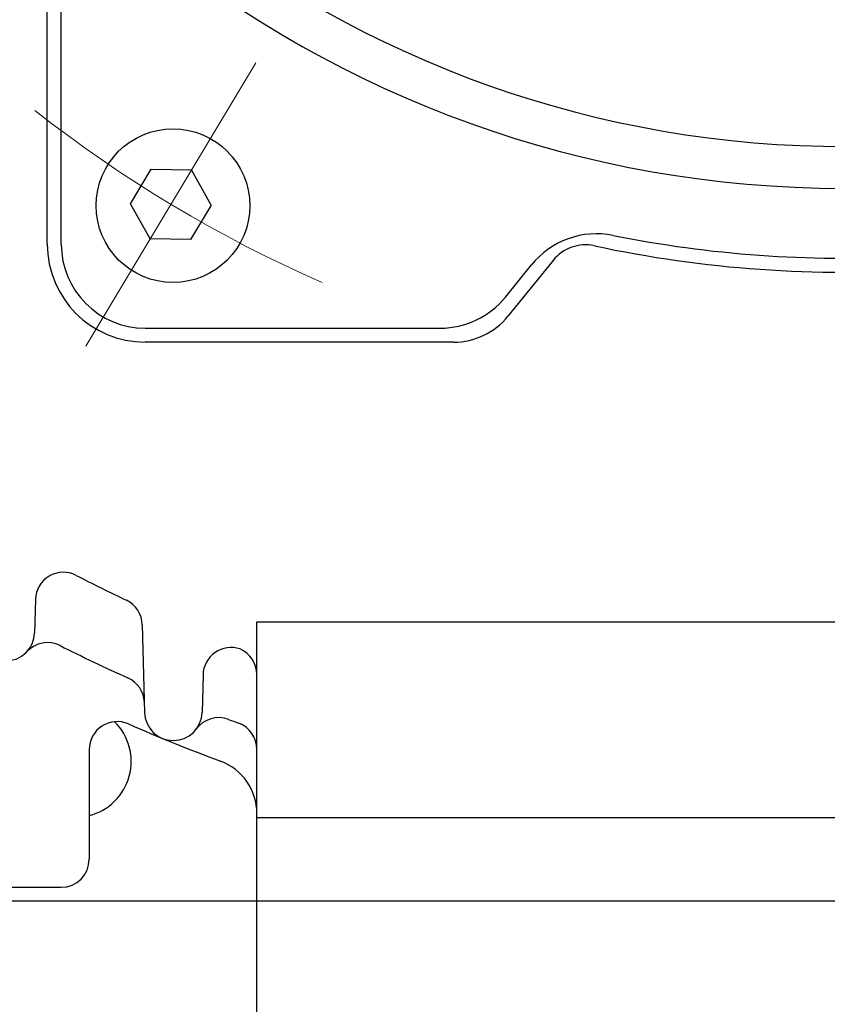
# Model space of a CAD drawing. Header units: millimetres. Extents: x 0 to 1300, y 0 to 891.
# Tile 48 of 148: x 158 to 187, y 531 to 567. Entities that reach past the tile are written whole.
import ezdxf

# ---------------------------------------------------------------- set-up
doc = ezdxf.new("R2010")
doc.units = ezdxf.units.MM
doc.header["$LTSCALE"] = 0.545669
doc.linetypes.add('CENTER', pattern=[50.8, 31.75, -6.35, 6.35, -6.35])
doc.layers.add('NoLayerName_001', color=7, linetype='Continuous')
doc.styles.get("Standard").update_dxf_attribs({"font": 'txt', "bigfont": 'extfont2'})
doc.dimstyles.get("Standard").update_dxf_attribs({"dimtxt": 2.5, "dimasz": 2.5, "dimexe": 1, "dimexo": 1, "dimtad": 1, "dimdec": 3, "dimzin": 0, "dimdsep": 46, "dimtxsty": 'Standard', "dimcen": 2.5, "dimadec": 3, "dimazin": 0, "dimtfac": 0.75, "dimtdec": 3, "dimtmove": 0, "dimatfit": 3, "dimfxl": 1, "dimarcsym": 0})

# ---------------------------------------------------------------- blocks, each defined once
blk = doc.blocks.new('_OPEN30')
at = {"color": 0, "linetype": 'ByBlock', "lineweight": -2}
for p, q in [((-1, 0.267949), (0, 0)), ((0, 0), (-1, -0.267949)), ((0, 0), (-1, 0))]:
    blk.add_line(p, q, dxfattribs=at)
blk = doc.blocks.new('*D34')
at = {"layer": 'Defpoints', "color": 0}
for p in [(187.5, 596.5), (187.5, 571.77), (203, 562.5)]:
    blk.add_point(p, dxfattribs=at)
at = {"layer": 'NoLayerName_001', "color": 0, "linetype": 'Continuous', "lineweight": 13}
for p, q in [((203, 565.5), (203, 574.77)), ((181.5, 571.77), (175.5, 571.77)), ((203, 571.77), (187.5, 571.77)), ((209, 571.77), (215, 571.77))]:
    blk.add_line(p, q, dxfattribs=at)
at = {"layer": 'NoLayerName_001', "color": 0, "lineweight": 13, "xscale": 6, "yscale": 6, "zscale": 6}
blk.add_blockref('_OPEN30', (187.5, 571.77), dxfattribs=at)
at = {"layer": 'NoLayerName_001', "color": 0, "lineweight": 13, "xscale": 6, "yscale": 6, "zscale": 6, "rotation": 180}
blk.add_blockref('_OPEN30', (203, 571.77), dxfattribs=at)
at = {"layer": 'NoLayerName_001', "color": 0, "lineweight": 13, "insert": (195.25, 581.028), "char_height": 10.5, "attachment_point": 5}
blk.add_mtext('\\W0.8000;１６', dxfattribs=at)

msp = doc.modelspace()

# ---------------------------------------------------------------- linework, layer by layer
at = {"layer": 'NoLayerName_001', "color": 7, "linetype": 'Continuous', "lineweight": 25}
for p, q in [((159.00000698, 558.5), (159.00000698, 566.53359206)), ((159.50000698, 558.5), (159.50000698, 566.53359206)), ((161.97881416, 559.95261907), (162.72220759, 561.1898335)), ((162.72220759, 561.1898335), (164.16536343, 561.16464312)), ((164.86512584, 559.90223831), (164.16536343, 561.16464312)), ((162.67857657, 558.69021426), (161.97881416, 559.95261907)), ((164.86512584, 559.90223831), (164.12173241, 558.66502388)), ((164.12173241, 558.66502388), (162.67857657, 558.69021426)), ((177.10329114, 557.92261613), (175.48905745, 555.9275073)), ((175.40053043, 556.61300876), (176.33110575, 557.76315142)), ((162.50000698, 555.5), (173.06830745, 555.5)), ((173.5455383, 555), (162.50000698, 555)), ((158.57453613, 545.79381273), (158.54329584, 544.60079397)), ((162.40031628, 544.89157441), (162.48258316, 541.74992882)), ((166.5, 515.4), (166.5, 545)), ((166.5, 545), (197.20926602, 545)), ((164.5740397, 543.10309518), (164.53860579, 541.74992882)), ((160.5, 540.42651597), (160.5, 536.5)), ((166.5, 538), (208.5, 538)), ((166.5, 538), (208.5, 538)), ((150.5, 535.5), (159.5, 535.5)), ((228.80675, 535), (145.506375, 535))]:
    msp.add_line(p, q, dxfattribs=at)
at = {"layer": 'NoLayerName_001', "color": 4, "linetype": 'CENTER', "lineweight": 13}
msp.add_line((166.46643456, 564.99426859), (160.37750544, 554.86058879), dxfattribs=at)
at = {"layer": 'NoLayerName_001', "color": 7, "linetype": 'Continuous', "lineweight": 25}
msp.add_circle((163.49833251, 559.88164438), 2.75, dxfattribs=at)
for centre, radius, start, end in [((187.5, 600), 39.5, 318.330134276, 270), ((187.5, 600), 38, 319.685090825, 271.432543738), ((154.50000698, 566.53359206), 5, 360, 45.402055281), ((154.50000698, 566.53359206), 4.5, 360, 45.402055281), ((178.66332873, 555.87616018), 3, 78.675206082, 141.023832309), ((187.5, 600), 42, 258.675206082, 273.085725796), ((162.50000698, 558.5), 3.5, 180, 270), ((162.50000698, 558.5), 3, 180, 270), ((178.26940263, 556.97912051), 1.5, 77.890170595, 141.023832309), ((187.5, 600), 42.5, 257.890170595, 274.04777461), ((173.06830745, 558.5), 3, 270, 321.023832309), ((173.5455383, 557.5), 2.5, 270, 321.023832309), ((159.57419346, 545.76763578), 1, 62.7547567, 178.5), ((187.5, 600), 60, 242.7547567, 244.6682967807), ((161.40065895, 544.86539746), 1, 1.5, 64.668296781), ((157.51389866, 544.62774968), 1.02975005, 181.5, 358.5), ((159.00615461, 543.25186545), 1, 63.338283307, 137.323440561), ((187.5, 600), 62.5, 243.3382833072, 245.8037037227), ((165.57369702, 543.07691823), 1, 71.160256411, 178.5), ((165.5, 543.10536053), 1, 0, 66.632996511), ((161.47363146, 542.0786901), 1, 1.5, 65.803703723), ((163.51059448, 541.77684825), 1.02836371, 181.5, 358.5), ((161.5, 540.42651597), 1, 66.421821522, 180), ((160.0045625, 540), 2, 284.342560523, 45.336615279), ((187.5, 600), 64, 246.4218215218, 249.6053303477), ((165.13894106, 540.56740757), 1, 69.381574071, 143.3971929), ((187.5, 600), 62.5, 249.3815740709, 249.7292568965), ((165.5, 540.43281105), 1, 0, 69.729256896), ((164.5, 538.13724869), 2, 0, 69.605330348), ((159.5, 536.5), 1, 270, 0)]:
    msp.add_arc(centre, radius, start, end, dxfattribs=at)
at = {"layer": 'NoLayerName_001', "color": 4, "linetype": 'CENTER', "lineweight": 13}
msp.add_arc((187.5, 600), 46.75, 231.750595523, 246.467646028, dxfattribs=at)

# ---------------------------------------------------------------- dimensions: what is measured, and where the dimension line sits
at = {"layer": 'NoLayerName_001', "color": 3, "linetype": 'Continuous', "lineweight": 13}
dim = msp.add_linear_dim(base=(187.5, 571.77022236), p1=(203, 562.5), p2=(187.5, 596.5), angle=180, text='\\W0.8000;１６', dimstyle='Standard', override={"dimtxt": 10.5, "dimasz": 6, "dimexe": 3, "dimexo": 3, "dimgap": 3, "dimdec": 8, "dimzin": 8, "dimblk": 'OPEN30', "dimse2": 1, "dimclrd": 0, "dimclre": 0, "dimclrt": 0, "dimtp": 0, "dimtm": 0, "dimlwd": 13, "dimlwe": 13}, dxfattribs=at)
dim.commit()
dim.dimension.update_dxf_attribs({"geometry": '*D34', "text_midpoint": (195.25, 571.77022236), "dimtype": 160})

doc.saveas('drawing.dxf')
